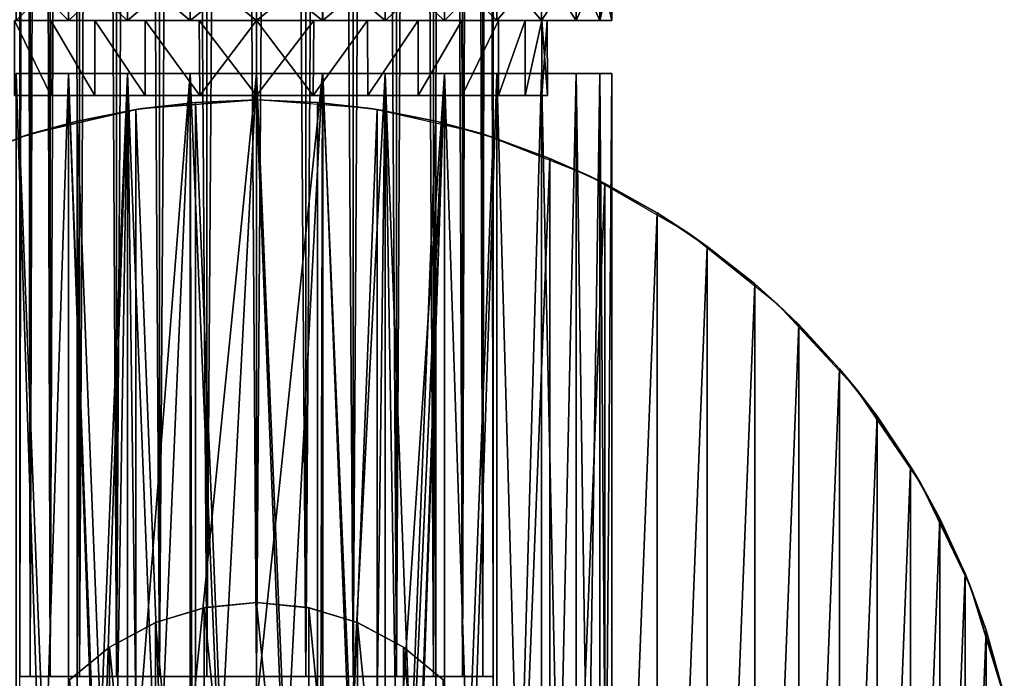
# Model space of a CAD drawing. Header units: millimetres. Extents: x -139 to 139, y -32 to 1264.
# Tile 227 of 256: x -9 to 28, y 955 to 980. Entities that reach past the tile are written whole.
import ezdxf

# ---------------------------------------------------------------- set-up
doc = ezdxf.new("R2010")
doc.units = ezdxf.units.MM
doc.header["$LTSCALE"] = 26.699852
for name, color, linetype in [('245', 7, 'CONTINUOUS'), ('246', 7, 'CONTINUOUS'), ('248', 7, 'CONTINUOUS'), ('249', 7, 'CONTINUOUS'), ('250', 7, 'CONTINUOUS'), ('253', 7, 'CONTINUOUS'), ('254', 7, 'CONTINUOUS'), ('255', 7, 'CONTINUOUS'), ('258', 7, 'CONTINUOUS'), ('259', 7, 'CONTINUOUS'), ('266', 7, 'CONTINUOUS'), ('267', 7, 'CONTINUOUS'), ('268', 7, 'CONTINUOUS'), ('271', 7, 'CONTINUOUS'), ('272', 7, 'CONTINUOUS'), ('273', 7, 'CONTINUOUS')]:
    doc.layers.add(name, color=color, linetype=linetype)

msp = doc.modelspace()

# ---------------------------------------------------------------- linework, layer by layer
at = {"layer": '245', "color": 7, "linetype": 'CONTINUOUS', "true_color": 0xa2afbf}
for points in [[(-8.56, 1220, -1.719), (-8.951, 1220, -3.559), (-8.56, 955, -1.719), (-8.56, 1220, -1.719)], [(-8.951, 1220, -3.559), (-8.951, 1220, -5.441), (-8.951, 955, -3.559), (-8.951, 1220, -3.559)], [(-8.56, 955, -1.719), (-8.951, 1220, -3.559), (-8.951, 955, -3.559), (-8.56, 955, -1.719)], [(-8.951, 1220, -5.441), (-8.56, 1220, -7.281), (-8.951, 955, -5.441), (-8.951, 1220, -5.441)], [(-8.951, 955, -3.559), (-8.951, 1220, -5.441), (-8.951, 955, -5.441), (-8.951, 955, -3.559)], [(-8.951, 955, -5.441), (-8.56, 1220, -7.281), (-8.56, 955, -7.281), (-8.951, 955, -5.441)], [(-7.794, 1220), (-8.56, 1220, -1.719), (-7.794, 955), (-7.794, 1220)], [(-7.794, 955), (-8.56, 1220, -1.719), (-8.56, 955, -1.719), (-7.794, 955)], [(-8.56, 1220, -7.281), (-7.794, 1220, -9), (-8.56, 955, -7.281), (-8.56, 1220, -7.281)], [(-8.56, 955, -7.281), (-7.794, 1220, -9), (-7.794, 955, -9), (-8.56, 955, -7.281)], [(-6.688, 1220, 1.522), (-7.794, 1220), (-6.688, 955, 1.522), (-6.688, 1220, 1.522)], [(-6.688, 955, 1.522), (-7.794, 1220), (-7.794, 955), (-6.688, 955, 1.522)], [(-7.794, 1220, -9), (-6.688, 1220, -10.522), (-7.794, 955, -9), (-7.794, 1220, -9)], [(-7.794, 955, -9), (-6.688, 1220, -10.522), (-6.688, 955, -10.522), (-7.794, 955, -9)], [(-5.29, 1220, 2.781), (-6.688, 1220, 1.522), (-5.29, 955, 2.781), (-5.29, 1220, 2.781)], [(-5.29, 955, 2.781), (-6.688, 1220, 1.522), (-6.688, 955, 1.522), (-5.29, 955, 2.781)], [(-6.688, 1220, -10.522), (-5.29, 1220, -11.781), (-6.688, 955, -10.522), (-6.688, 1220, -10.522)], [(-6.688, 955, -10.522), (-5.29, 1220, -11.781), (-5.29, 955, -11.781), (-6.688, 955, -10.522)], [(-3.661, 1220, 3.722), (-5.29, 1220, 2.781), (-3.661, 955, 3.722), (-3.661, 1220, 3.722)], [(-3.661, 955, 3.722), (-5.29, 1220, 2.781), (-5.29, 955, 2.781), (-3.661, 955, 3.722)], [(-5.29, 1220, -11.781), (-3.661, 1220, -12.722), (-5.29, 955, -11.781), (-5.29, 1220, -11.781)], [(-5.29, 955, -11.781), (-3.661, 1220, -12.722), (-3.661, 955, -12.722), (-5.29, 955, -11.781)], [(-1.871, 1220, 4.303), (-3.661, 1220, 3.722), (-1.871, 955, 4.303), (-1.871, 1220, 4.303)], [(-1.871, 955, 4.303), (-3.661, 1220, 3.722), (-3.661, 955, 3.722), (-1.871, 955, 4.303)], [(-3.661, 1220, -12.722), (-1.871, 1220, -13.303), (-3.661, 955, -12.722), (-3.661, 1220, -12.722)], [(-3.661, 955, -12.722), (-1.871, 1220, -13.303), (-1.871, 955, -13.303), (-3.661, 955, -12.722)], [(0, 1220, 4.5), (-1.871, 1220, 4.303), (0, 955, 4.5), (0, 1220, 4.5)], [(0, 955, 4.5), (-1.871, 1220, 4.303), (-1.871, 955, 4.303), (0, 955, 4.5)], [(-1.871, 1220, -13.303), (0, 1220, -13.5), (-1.871, 955, -13.303), (-1.871, 1220, -13.303)], [(-1.871, 955, -13.303), (0, 1220, -13.5), (0, 955, -13.5), (-1.871, 955, -13.303)]]:
    msp.add_3dface(points, dxfattribs=at)
at = {"layer": '246', "color": 7, "linetype": 'CONTINUOUS', "true_color": 0xa2afbf}
for points in [[(1.871, 1220, 4.303), (0, 1220, 4.5), (1.871, 955, 4.303), (1.871, 1220, 4.303)], [(0, 1220, 4.5), (0, 955, 4.5), (1.871, 955, 4.303), (0, 1220, 4.5)], [(0, 1220, -13.5), (1.871, 1220, -13.303), (0, 955, -13.5), (0, 1220, -13.5)], [(0, 955, -13.5), (1.871, 1220, -13.303), (1.871, 955, -13.303), (0, 955, -13.5)], [(1.871, 1220, -13.303), (3.661, 1220, -12.722), (1.871, 955, -13.303), (1.871, 1220, -13.303)], [(1.871, 955, -13.303), (3.661, 1220, -12.722), (3.661, 955, -12.722), (1.871, 955, -13.303)], [(3.661, 1220, 3.722), (1.871, 1220, 4.303), (3.661, 955, 3.722), (3.661, 1220, 3.722)], [(3.661, 955, 3.722), (1.871, 1220, 4.303), (1.871, 955, 4.303), (3.661, 955, 3.722)], [(3.661, 1220, -12.722), (5.29, 1220, -11.781), (3.661, 955, -12.722), (3.661, 1220, -12.722)], [(3.661, 955, -12.722), (5.29, 1220, -11.781), (5.29, 955, -11.781), (3.661, 955, -12.722)], [(5.29, 1220, 2.781), (3.661, 1220, 3.722), (5.29, 955, 2.781), (5.29, 1220, 2.781)], [(5.29, 955, 2.781), (3.661, 1220, 3.722), (3.661, 955, 3.722), (5.29, 955, 2.781)], [(5.29, 1220, -11.781), (6.688, 1220, -10.522), (5.29, 955, -11.781), (5.29, 1220, -11.781)], [(5.29, 955, -11.781), (6.688, 1220, -10.522), (6.688, 955, -10.522), (5.29, 955, -11.781)], [(6.688, 1220, 1.522), (5.29, 1220, 2.781), (6.688, 955, 1.522), (6.688, 1220, 1.522)], [(6.688, 955, 1.522), (5.29, 1220, 2.781), (5.29, 955, 2.781), (6.688, 955, 1.522)], [(6.688, 1220, -10.522), (7.794, 1220, -9), (6.688, 955, -10.522), (6.688, 1220, -10.522)], [(6.688, 955, -10.522), (7.794, 1220, -9), (7.794, 955, -9), (6.688, 955, -10.522)], [(7.794, 1220), (6.688, 1220, 1.522), (7.794, 955), (7.794, 1220)], [(7.794, 955), (6.688, 1220, 1.522), (6.688, 955, 1.522), (7.794, 955)], [(7.794, 1220, -9), (8.56, 1220, -7.281), (7.794, 955, -9), (7.794, 1220, -9)], [(7.794, 955, -9), (8.56, 1220, -7.281), (8.56, 955, -7.281), (7.794, 955, -9)], [(8.56, 1220, -1.719), (7.794, 1220), (8.56, 955, -1.719), (8.56, 1220, -1.719)], [(8.56, 955, -1.719), (7.794, 1220), (7.794, 955), (8.56, 955, -1.719)], [(8.56, 1220, -7.281), (8.951, 1220, -5.441), (8.56, 955, -7.281), (8.56, 1220, -7.281)], [(8.56, 955, -7.281), (8.951, 1220, -5.441), (8.951, 955, -5.441), (8.56, 955, -7.281)], [(8.951, 1220, -3.559), (8.56, 1220, -1.719), (8.951, 955, -3.559), (8.951, 1220, -3.559)], [(8.951, 955, -3.559), (8.56, 1220, -1.719), (8.56, 955, -1.719), (8.951, 955, -3.559)], [(8.951, 1220, -5.441), (8.951, 1220, -3.559), (8.951, 955, -5.441), (8.951, 1220, -5.441)], [(8.951, 955, -5.441), (8.951, 1220, -3.559), (8.951, 955, -3.559), (8.951, 955, -5.441)]]:
    msp.add_3dface(points, dxfattribs=at)
at = {"layer": '248', "color": 7, "linetype": 'CONTINUOUS', "true_color": 0xa2afbf}
for points in [[(-7.112, 917.8, -15.973), (-9.09, 917.8, -14.478), (-7.112, 977.8, -15.973), (-7.112, 917.8, -15.973)], [(-7.112, 977.8, -15.973), (-9.09, 917.8, -14.478), (-9.09, 977.8, -14.478), (-7.112, 977.8, -15.973)], [(-9.09, 917.8, 5.478), (-7.112, 917.8, 6.973), (-9.09, 977.8, 5.478), (-9.09, 917.8, 5.478)], [(-9.09, 977.8, 5.478), (-7.112, 917.8, 6.973), (-7.112, 977.8, 6.973), (-9.09, 977.8, 5.478)], [(-7.112, 917.8, -15.973), (-7.112, 977.8, -15.973), (-6.068, 948.415, -16.559), (-7.112, 917.8, -15.973)], [(-7.112, 917.8, 6.973), (-4.87, 917.8, 8.09), (-7.112, 977.8, 6.973), (-7.112, 917.8, 6.973)], [(-7.112, 977.8, 6.973), (-4.87, 917.8, 8.09), (-4.87, 977.8, 8.09), (-7.112, 977.8, 6.973)], [(-7.112, 977.8, -15.973), (-4.87, 977.8, -17.09), (-6.068, 948.415, -16.559), (-7.112, 977.8, -15.973)], [(-6.068, 948.415, -16.559), (-4.87, 977.8, -17.09), (-5.816, 949.641, -16.683), (-6.068, 948.415, -16.559)], [(-5.816, 949.641, -16.683), (-4.87, 977.8, -17.09), (-5.305, 950.8, -16.914), (-5.816, 949.641, -16.683)], [(-5.305, 950.8, -16.914), (-4.87, 977.8, -17.09), (-4.539, 951.872, -17.214), (-5.305, 950.8, -16.914)], [(-4.87, 917.8, 8.09), (-2.503, 917.8, 8.764), (-4.87, 977.8, 8.09), (-4.87, 917.8, 8.09)], [(-4.87, 977.8, 8.09), (-2.503, 917.8, 8.764), (-2.503, 977.8, 8.764), (-4.87, 977.8, 8.09)], [(-4.87, 977.8, -17.09), (-2.503, 977.8, -17.764), (-4.539, 951.872, -17.214), (-4.87, 977.8, -17.09)], [(-4.539, 951.872, -17.214), (-2.503, 977.8, -17.764), (-3.576, 952.736, -17.518), (-4.539, 951.872, -17.214)], [(-3.576, 952.736, -17.518), (-2.503, 977.8, -17.764), (-2.442, 953.389, -17.777), (-3.576, 952.736, -17.518)], [(-2.503, 917.8, 8.764), (0, 917.8, 9), (-2.503, 977.8, 8.764), (-2.503, 917.8, 8.764)], [(-2.503, 977.8, 8.764), (0, 917.8, 9), (0, 977.8, 9), (-2.503, 977.8, 8.764)], [(-2.503, 977.8, -17.764), (0, 977.8, -18), (-2.442, 953.389, -17.777), (-2.503, 977.8, -17.764)], [(-2.442, 953.389, -17.777), (0, 977.8, -18), (-1.257, 953.772, -17.941), (-2.442, 953.389, -17.777)], [(0, 977.8, -18), (0, 953.9, -18), (-1.257, 953.772, -17.941), (0, 977.8, -18)]]:
    msp.add_3dface(points, dxfattribs=at)
at = {"layer": '249', "color": 7, "linetype": 'CONTINUOUS', "true_color": 0xa2afbf}
for points in [[(-7.112, 977.8, -15.973), (-9.09, 977.8, -14.478), (-7.112, 977.8, 6.973), (-7.112, 977.8, -15.973)], [(-9.09, 977.8, -14.478), (-9.09, 977.8, 5.478), (-7.112, 977.8, 6.973), (-9.09, 977.8, -14.478)], [(-4.87, 977.8, -17.09), (-7.112, 977.8, -15.973), (-4.87, 977.8, 8.09), (-4.87, 977.8, -17.09)], [(-7.112, 977.8, -15.973), (-7.112, 977.8, 6.973), (-4.87, 977.8, 8.09), (-7.112, 977.8, -15.973)], [(-2.503, 977.8, -17.764), (-4.87, 977.8, -17.09), (-2.503, 977.8, 8.764), (-2.503, 977.8, -17.764)], [(-4.87, 977.8, -17.09), (-4.87, 977.8, 8.09), (-2.503, 977.8, 8.764), (-4.87, 977.8, -17.09)], [(0, 977.8, -18), (-2.503, 977.8, -17.764), (0, 977.8, 9), (0, 977.8, -18)], [(-2.503, 977.8, -17.764), (-2.503, 977.8, 8.764), (0, 977.8, 9), (-2.503, 977.8, -17.764)], [(0, 977.8, -18), (0, 977.8, 9), (2.503, 977.8, 8.764), (0, 977.8, -18)], [(2.502, 977.8, -17.764), (0, 977.8, -18), (2.503, 977.8, 8.764), (2.502, 977.8, -17.764)], [(4.869, 977.8, -17.09), (2.502, 977.8, -17.764), (2.503, 977.8, 8.764), (4.869, 977.8, -17.09)], [(4.87, 977.8, 8.09), (4.869, 977.8, -17.09), (2.503, 977.8, 8.764), (4.87, 977.8, 8.09)], [(7.11, 977.8, -15.974), (4.869, 977.8, -17.09), (4.87, 977.8, 8.09), (7.11, 977.8, -15.974)], [(7.111, 977.8, 6.973), (7.11, 977.8, -15.974), (4.87, 977.8, 8.09), (7.111, 977.8, 6.973)], [(9.088, 977.8, -14.479), (7.11, 977.8, -15.974), (7.111, 977.8, 6.973), (9.088, 977.8, -14.479)], [(9.089, 977.8, 5.478), (9.088, 977.8, -14.479), (7.111, 977.8, 6.973), (9.089, 977.8, 5.478)], [(10.774, 977.8, -12.635), (9.088, 977.8, -14.479), (9.089, 977.8, 5.478), (10.774, 977.8, -12.635)], [(10.775, 977.8, 3.633), (10.774, 977.8, -12.635), (9.089, 977.8, 5.478), (10.775, 977.8, 3.633)], [(12.081, 977.8, -10.517), (10.774, 977.8, -12.635), (10.775, 977.8, 3.633), (12.081, 977.8, -10.517)], [(12.082, 977.8, 1.515), (12.081, 977.8, -10.517), (10.775, 977.8, 3.633), (12.082, 977.8, 1.515)], [(12.982, 977.8, -8.202), (12.081, 977.8, -10.517), (12.082, 977.8, 1.515), (12.982, 977.8, -8.202)], [(12.983, 977.8, -0.801), (12.982, 977.8, -8.202), (12.082, 977.8, 1.515), (12.983, 977.8, -0.801)], [(13.441, 977.8, -5.741), (12.982, 977.8, -8.202), (12.983, 977.8, -0.801), (13.441, 977.8, -5.741)], [(13.441, 977.8, -3.262), (13.441, 977.8, -5.741), (12.983, 977.8, -0.801), (13.441, 977.8, -3.262)]]:
    msp.add_3dface(points, dxfattribs=at)
at = {"layer": '250', "color": 7, "linetype": 'CONTINUOUS', "true_color": 0xa2afbf}
for points in [[(0, 917.8, 9), (2.503, 917.8, 8.764), (0, 977.8, 9), (0, 917.8, 9)], [(0, 977.8, 9), (2.503, 917.8, 8.764), (2.503, 977.8, 8.764), (0, 977.8, 9)], [(0, 953.9, -18), (0, 977.8, -18), (2.502, 977.8, -17.764), (0, 953.9, -18)], [(0, 953.9, -18), (2.502, 977.8, -17.764), (1.252, 953.774, -17.942), (0, 953.9, -18)], [(1.252, 953.774, -17.942), (2.502, 977.8, -17.764), (2.436, 953.391, -17.778), (1.252, 953.774, -17.942)], [(2.436, 953.391, -17.778), (2.502, 977.8, -17.764), (3.573, 952.739, -17.519), (2.436, 953.391, -17.778)], [(2.502, 977.8, -17.764), (4.869, 977.8, -17.09), (3.573, 952.739, -17.519), (2.502, 977.8, -17.764)], [(2.503, 917.8, 8.764), (4.87, 917.8, 8.09), (2.503, 977.8, 8.764), (2.503, 917.8, 8.764)], [(4.87, 917.8, 8.09), (4.87, 977.8, 8.09), (2.503, 977.8, 8.764), (4.87, 917.8, 8.09)], [(3.573, 952.739, -17.519), (4.869, 977.8, -17.09), (4.539, 951.873, -17.214), (3.573, 952.739, -17.519)], [(4.539, 951.873, -17.214), (4.869, 977.8, -17.09), (5.307, 950.794, -16.913), (4.539, 951.873, -17.214)], [(4.869, 977.8, -17.09), (7.11, 977.8, -15.974), (5.307, 950.794, -16.913), (4.869, 977.8, -17.09)], [(4.87, 917.8, 8.09), (7.111, 917.8, 6.973), (4.87, 977.8, 8.09), (4.87, 917.8, 8.09)], [(7.111, 917.8, 6.973), (7.111, 977.8, 6.973), (4.87, 977.8, 8.09), (7.111, 917.8, 6.973)], [(5.307, 950.794, -16.913), (7.11, 977.8, -15.974), (5.819, 949.634, -16.682), (5.307, 950.794, -16.913)], [(5.819, 949.634, -16.682), (7.11, 977.8, -15.974), (6.069, 948.412, -16.559), (5.819, 949.634, -16.682)], [(7.11, 977.8, -15.974), (7.11, 917.8, -15.974), (6.069, 947.188, -16.559), (7.11, 977.8, -15.974)], [(6.069, 948.412, -16.559), (7.11, 977.8, -15.974), (6.069, 947.188, -16.559), (6.069, 948.412, -16.559)], [(9.088, 917.8, -14.479), (7.11, 917.8, -15.974), (9.088, 977.8, -14.479), (9.088, 917.8, -14.479)], [(7.11, 917.8, -15.974), (7.11, 977.8, -15.974), (9.088, 977.8, -14.479), (7.11, 917.8, -15.974)], [(7.111, 917.8, 6.973), (9.089, 917.8, 5.478), (7.111, 977.8, 6.973), (7.111, 917.8, 6.973)], [(9.089, 917.8, 5.478), (9.089, 977.8, 5.478), (7.111, 977.8, 6.973), (9.089, 917.8, 5.478)], [(10.774, 917.8, -12.635), (9.088, 917.8, -14.479), (10.774, 977.8, -12.635), (10.774, 917.8, -12.635)], [(9.088, 917.8, -14.479), (9.088, 977.8, -14.479), (10.774, 977.8, -12.635), (9.088, 917.8, -14.479)], [(9.089, 917.8, 5.478), (10.775, 917.8, 3.633), (9.089, 977.8, 5.478), (9.089, 917.8, 5.478)], [(10.775, 917.8, 3.633), (10.775, 977.8, 3.633), (9.089, 977.8, 5.478), (10.775, 917.8, 3.633)], [(12.081, 917.8, -10.517), (10.774, 917.8, -12.635), (12.081, 977.8, -10.517), (12.081, 917.8, -10.517)], [(10.774, 917.8, -12.635), (10.774, 977.8, -12.635), (12.081, 977.8, -10.517), (10.774, 917.8, -12.635)], [(10.775, 917.8, 3.633), (12.082, 917.8, 1.515), (10.775, 977.8, 3.633), (10.775, 917.8, 3.633)], [(12.082, 917.8, 1.515), (12.082, 977.8, 1.515), (10.775, 977.8, 3.633), (12.082, 917.8, 1.515)], [(12.982, 917.8, -8.202), (12.081, 917.8, -10.517), (12.982, 977.8, -8.202), (12.982, 917.8, -8.202)], [(12.081, 917.8, -10.517), (12.081, 977.8, -10.517), (12.982, 977.8, -8.202), (12.081, 917.8, -10.517)], [(12.082, 917.8, 1.515), (12.983, 917.8, -0.801), (12.082, 977.8, 1.515), (12.082, 917.8, 1.515)], [(12.983, 917.8, -0.801), (12.983, 977.8, -0.801), (12.082, 977.8, 1.515), (12.983, 917.8, -0.801)], [(13.441, 917.8, -5.741), (12.982, 917.8, -8.202), (13.441, 977.8, -5.741), (13.441, 917.8, -5.741)], [(12.982, 917.8, -8.202), (12.982, 977.8, -8.202), (13.441, 977.8, -5.741), (12.982, 917.8, -8.202)], [(12.983, 917.8, -0.801), (13.441, 917.8, -3.262), (12.983, 977.8, -0.801), (12.983, 917.8, -0.801)], [(13.441, 917.8, -3.262), (13.441, 977.8, -3.262), (12.983, 977.8, -0.801), (13.441, 917.8, -3.262)], [(13.441, 917.8, -3.262), (13.441, 917.8, -5.741), (13.441, 977.8, -3.262), (13.441, 917.8, -3.262)], [(13.441, 917.8, -5.741), (13.441, 977.8, -5.741), (13.441, 977.8, -3.262), (13.441, 917.8, -5.741)]]:
    msp.add_3dface(points, dxfattribs=at)
at = {"layer": '253', "color": 7, "linetype": 'CONTINUOUS', "true_color": 0xa2afbf}
for points in [[(-9.148, 979.8, -10.605), (-7.77, 979.8, -12.283), (-7.778, 976.966, -12.278), (-9.148, 979.8, -10.605)], [(-9.146, 976.966, -10.611), (-9.148, 979.8, -10.605), (-7.778, 976.966, -12.278), (-9.146, 976.966, -10.611)], [(-7.77, 979.8, 3.283), (-9.148, 979.8, 1.605), (-7.778, 976.966, 3.278), (-7.77, 979.8, 3.283)], [(-7.778, 976.966, 3.278), (-9.148, 979.8, 1.605), (-9.146, 976.966, 1.611), (-7.778, 976.966, 3.278)], [(-7.778, 976.966, -12.278), (-7.77, 979.8, -12.283), (-6.111, 976.966, -13.646), (-7.778, 976.966, -12.278)], [(-6.111, 976.966, 4.646), (-7.77, 979.8, 3.283), (-7.778, 976.966, 3.278), (-6.111, 976.966, 4.646)], [(-7.77, 979.8, -12.283), (-6.114, 979.8, -13.641), (-6.111, 976.966, -13.646), (-7.77, 979.8, -12.283)], [(-6.114, 979.8, 4.641), (-7.77, 979.8, 3.283), (-6.111, 976.966, 4.646), (-6.114, 979.8, 4.641)], [(-6.114, 979.8, -13.641), (-4.202, 979.8, -14.665), (-4.21, 976.966, -14.663), (-6.114, 979.8, -13.641)], [(-6.111, 976.966, -13.646), (-6.114, 979.8, -13.641), (-4.21, 976.966, -14.663), (-6.111, 976.966, -13.646)], [(-4.202, 979.8, 5.665), (-6.114, 979.8, 4.641), (-4.21, 976.966, 5.663), (-4.202, 979.8, 5.665)], [(-4.21, 976.966, 5.663), (-6.114, 979.8, 4.641), (-6.111, 976.966, 4.646), (-4.21, 976.966, 5.663)], [(-4.21, 976.966, -14.663), (-4.202, 979.8, -14.665), (-2.146, 976.966, -15.289), (-4.21, 976.966, -14.663)], [(-2.146, 976.966, 6.289), (-4.202, 979.8, 5.665), (-4.21, 976.966, 5.663), (-2.146, 976.966, 6.289)], [(-4.202, 979.8, -14.665), (-2.171, 979.8, -15.28), (-2.146, 976.966, -15.289), (-4.202, 979.8, -14.665)], [(-2.171, 979.8, 6.28), (-4.202, 979.8, 5.665), (-2.146, 976.966, 6.289), (-2.171, 979.8, 6.28)], [(-2.171, 979.8, -15.28), (0, 979.8, -15.5), (-2.146, 976.966, -15.289), (-2.171, 979.8, -15.28)], [(0, 979.8, 6.5), (-2.171, 979.8, 6.28), (0, 976.966, 6.5), (0, 979.8, 6.5)], [(0, 976.966, 6.5), (-2.171, 979.8, 6.28), (-2.146, 976.966, 6.289), (0, 976.966, 6.5)], [(0, 979.8, -15.5), (0, 976.966, -15.5), (-2.146, 976.966, -15.289), (0, 979.8, -15.5)]]:
    msp.add_3dface(points, dxfattribs=at)
at = {"layer": '254', "color": 7, "linetype": 'CONTINUOUS', "true_color": 0xa2afbf}
for points in [[(-7.77, 979.8, -12.283), (-9.148, 979.8, -10.605), (-9.09, 979.8, -14.478), (-7.77, 979.8, -12.283)], [(-9.148, 979.8, 1.605), (-7.77, 979.8, 3.283), (-9.09, 979.8, 5.478), (-9.148, 979.8, 1.605)], [(-7.112, 979.8, -15.973), (-7.77, 979.8, -12.283), (-9.09, 979.8, -14.478), (-7.112, 979.8, -15.973)], [(-9.09, 979.8, 5.478), (-7.77, 979.8, 3.283), (-7.112, 979.8, 6.973), (-9.09, 979.8, 5.478)], [(-6.114, 979.8, -13.641), (-7.77, 979.8, -12.283), (-7.112, 979.8, -15.973), (-6.114, 979.8, -13.641)], [(-7.77, 979.8, 3.283), (-6.114, 979.8, 4.641), (-7.112, 979.8, 6.973), (-7.77, 979.8, 3.283)], [(-4.87, 979.8, -17.09), (-6.114, 979.8, -13.641), (-7.112, 979.8, -15.973), (-4.87, 979.8, -17.09)], [(-7.112, 979.8, 6.973), (-6.114, 979.8, 4.641), (-4.87, 979.8, 8.09), (-7.112, 979.8, 6.973)], [(-4.202, 979.8, -14.665), (-6.114, 979.8, -13.641), (-4.87, 979.8, -17.09), (-4.202, 979.8, -14.665)], [(-6.114, 979.8, 4.641), (-4.202, 979.8, 5.665), (-4.87, 979.8, 8.09), (-6.114, 979.8, 4.641)], [(-2.503, 979.8, -17.764), (-4.202, 979.8, -14.665), (-4.87, 979.8, -17.09), (-2.503, 979.8, -17.764)], [(-4.87, 979.8, 8.09), (-4.202, 979.8, 5.665), (-2.503, 979.8, 8.764), (-4.87, 979.8, 8.09)], [(-2.171, 979.8, -15.28), (-4.202, 979.8, -14.665), (-2.503, 979.8, -17.764), (-2.171, 979.8, -15.28)], [(-4.202, 979.8, 5.665), (-2.171, 979.8, 6.28), (-2.503, 979.8, 8.764), (-4.202, 979.8, 5.665)], [(0, 979.8, -18), (-2.171, 979.8, -15.28), (-2.503, 979.8, -17.764), (0, 979.8, -18)], [(-2.171, 979.8, 6.28), (0, 979.8, 6.5), (-2.503, 979.8, 8.764), (-2.171, 979.8, 6.28)], [(0, 979.8, 6.5), (0, 979.8, 9), (-2.503, 979.8, 8.764), (0, 979.8, 6.5)], [(0, 979.8, -15.5), (-2.171, 979.8, -15.28), (0, 979.8, -18), (0, 979.8, -15.5)], [(2.503, 979.8, -17.764), (0, 979.8, -15.5), (0, 979.8, -18), (2.503, 979.8, -17.764)], [(0, 979.8, -15.5), (2.503, 979.8, -17.764), (2.171, 979.8, -15.28), (0, 979.8, -15.5)], [(0, 979.8, 9), (0, 979.8, 6.5), (2.171, 979.8, 6.28), (0, 979.8, 9)], [(2.502, 979.8, 8.764), (0, 979.8, 9), (2.171, 979.8, 6.28), (2.502, 979.8, 8.764)], [(4.202, 979.8, 5.665), (2.502, 979.8, 8.764), (2.171, 979.8, 6.28), (4.202, 979.8, 5.665)], [(2.171, 979.8, -15.28), (2.503, 979.8, -17.764), (4.202, 979.8, -14.665), (2.171, 979.8, -15.28)], [(4.869, 979.8, 8.09), (2.502, 979.8, 8.764), (4.202, 979.8, 5.665), (4.869, 979.8, 8.09)], [(2.503, 979.8, -17.764), (4.87, 979.8, -17.09), (4.202, 979.8, -14.665), (2.503, 979.8, -17.764)], [(6.114, 979.8, 4.641), (4.869, 979.8, 8.09), (4.202, 979.8, 5.665), (6.114, 979.8, 4.641)], [(4.202, 979.8, -14.665), (4.87, 979.8, -17.09), (6.114, 979.8, -13.641), (4.202, 979.8, -14.665)], [(7.11, 979.8, 6.974), (4.869, 979.8, 8.09), (6.114, 979.8, 4.641), (7.11, 979.8, 6.974)], [(4.87, 979.8, -17.09), (7.111, 979.8, -15.973), (6.114, 979.8, -13.641), (4.87, 979.8, -17.09)], [(7.77, 979.8, 3.283), (7.11, 979.8, 6.974), (6.114, 979.8, 4.641), (7.77, 979.8, 3.283)], [(6.114, 979.8, -13.641), (7.111, 979.8, -15.973), (7.77, 979.8, -12.283), (6.114, 979.8, -13.641)], [(9.088, 979.8, 5.479), (7.11, 979.8, 6.974), (7.77, 979.8, 3.283), (9.088, 979.8, 5.479)], [(7.111, 979.8, -15.973), (9.089, 979.8, -14.478), (7.77, 979.8, -12.283), (7.111, 979.8, -15.973)], [(9.148, 979.8, 1.605), (9.088, 979.8, 5.479), (7.77, 979.8, 3.283), (9.148, 979.8, 1.605)], [(7.77, 979.8, -12.283), (9.089, 979.8, -14.478), (9.148, 979.8, -10.605), (7.77, 979.8, -12.283)], [(10.774, 979.8, 3.635), (9.088, 979.8, 5.479), (10.157, 979.8, -0.287), (10.774, 979.8, 3.635)], [(10.157, 979.8, -0.287), (9.088, 979.8, 5.479), (9.148, 979.8, 1.605), (10.157, 979.8, -0.287)], [(9.089, 979.8, -14.478), (10.775, 979.8, -12.633), (9.148, 979.8, -10.605), (9.089, 979.8, -14.478)], [(9.148, 979.8, -10.605), (10.775, 979.8, -12.633), (10.157, 979.8, -8.713), (9.148, 979.8, -10.605)], [(10.789, 979.8, -2.358), (10.774, 979.8, 3.635), (10.157, 979.8, -0.287), (10.789, 979.8, -2.358)], [(10.157, 979.8, -8.713), (10.775, 979.8, -12.633), (10.789, 979.8, -6.642), (10.157, 979.8, -8.713)], [(12.081, 979.8, 1.517), (10.774, 979.8, 3.635), (10.996, 979.8, -4.5), (12.081, 979.8, 1.517)], [(10.996, 979.8, -4.5), (10.774, 979.8, 3.635), (10.789, 979.8, -2.358), (10.996, 979.8, -4.5)], [(10.775, 979.8, -12.633), (12.082, 979.8, -10.515), (10.789, 979.8, -6.642), (10.775, 979.8, -12.633)], [(10.789, 979.8, -6.642), (12.082, 979.8, -10.515), (10.996, 979.8, -4.5), (10.789, 979.8, -6.642)], [(12.082, 979.8, -10.515), (12.081, 979.8, 1.517), (10.996, 979.8, -4.5), (12.082, 979.8, -10.515)], [(12.982, 979.8, -0.798), (12.081, 979.8, 1.517), (12.082, 979.8, -10.515), (12.982, 979.8, -0.798)], [(12.983, 979.8, -8.199), (12.982, 979.8, -0.798), (12.082, 979.8, -10.515), (12.983, 979.8, -8.199)], [(13.441, 979.8, -3.259), (12.982, 979.8, -0.798), (12.983, 979.8, -8.199), (13.441, 979.8, -3.259)], [(13.441, 979.8, -5.738), (13.441, 979.8, -3.259), (12.983, 979.8, -8.199), (13.441, 979.8, -5.738)]]:
    msp.add_3dface(points, dxfattribs=at)
at = {"layer": '255', "color": 7, "linetype": 'CONTINUOUS', "true_color": 0xa2afbf}
for points in [[(-7.112, 979.8, -15.973), (-9.09, 979.8, -14.478), (-7.112, 981.8, -15.973), (-7.112, 979.8, -15.973)], [(-7.112, 981.8, -15.973), (-9.09, 979.8, -14.478), (-9.09, 981.8, -14.478), (-7.112, 981.8, -15.973)], [(-9.09, 979.8, 5.478), (-7.112, 979.8, 6.973), (-9.09, 981.8, 5.478), (-9.09, 979.8, 5.478)], [(-9.09, 981.8, 5.478), (-7.112, 979.8, 6.973), (-7.112, 981.8, 6.973), (-9.09, 981.8, 5.478)], [(-4.87, 979.8, -17.09), (-7.112, 979.8, -15.973), (-4.87, 981.8, -17.09), (-4.87, 979.8, -17.09)], [(-4.87, 981.8, -17.09), (-7.112, 979.8, -15.973), (-7.112, 981.8, -15.973), (-4.87, 981.8, -17.09)], [(-7.112, 979.8, 6.973), (-4.87, 979.8, 8.09), (-7.112, 981.8, 6.973), (-7.112, 979.8, 6.973)], [(-7.112, 981.8, 6.973), (-4.87, 979.8, 8.09), (-4.87, 981.8, 8.09), (-7.112, 981.8, 6.973)], [(-2.503, 979.8, -17.764), (-4.87, 979.8, -17.09), (-2.503, 981.8, -17.764), (-2.503, 979.8, -17.764)], [(-2.503, 981.8, -17.764), (-4.87, 979.8, -17.09), (-4.87, 981.8, -17.09), (-2.503, 981.8, -17.764)], [(-4.87, 979.8, 8.09), (-2.503, 979.8, 8.764), (-4.87, 981.8, 8.09), (-4.87, 979.8, 8.09)], [(-4.87, 981.8, 8.09), (-2.503, 979.8, 8.764), (-2.503, 981.8, 8.764), (-4.87, 981.8, 8.09)], [(-2.503, 979.8, 8.764), (0, 979.8, 9), (-2.503, 981.8, 8.764), (-2.503, 979.8, 8.764)], [(-2.503, 981.8, 8.764), (0, 979.8, 9), (0, 981.8, 9), (-2.503, 981.8, 8.764)], [(0, 979.8, -18), (-2.503, 979.8, -17.764), (0, 981.8, -18), (0, 979.8, -18)], [(0, 981.8, -18), (-2.503, 979.8, -17.764), (-2.503, 981.8, -17.764), (0, 981.8, -18)]]:
    msp.add_3dface(points, dxfattribs=at)
at = {"layer": '258', "color": 7, "linetype": 'CONTINUOUS', "true_color": 0xa2afbf}
for points in [[(0, 976.966, -15.5), (0, 979.8, -15.5), (2.171, 979.8, -15.28), (0, 976.966, -15.5)], [(0, 976.966, -15.5), (2.171, 979.8, -15.28), (2.146, 976.966, -15.289), (0, 976.966, -15.5)], [(0, 979.8, 6.5), (0, 976.966, 6.5), (2.146, 976.966, 6.289), (0, 979.8, 6.5)], [(2.171, 979.8, 6.28), (0, 979.8, 6.5), (2.146, 976.966, 6.289), (2.171, 979.8, 6.28)], [(2.171, 979.8, -15.28), (4.202, 979.8, -14.665), (2.146, 976.966, -15.289), (2.171, 979.8, -15.28)], [(2.146, 976.966, -15.289), (4.202, 979.8, -14.665), (4.21, 976.966, -14.663), (2.146, 976.966, -15.289)], [(4.202, 979.8, 5.665), (2.171, 979.8, 6.28), (2.146, 976.966, 6.289), (4.202, 979.8, 5.665)], [(4.21, 976.966, 5.663), (4.202, 979.8, 5.665), (2.146, 976.966, 6.289), (4.21, 976.966, 5.663)], [(4.202, 979.8, -14.665), (6.114, 979.8, -13.641), (4.21, 976.966, -14.663), (4.202, 979.8, -14.665)], [(6.114, 979.8, 4.641), (4.202, 979.8, 5.665), (4.21, 976.966, 5.663), (6.114, 979.8, 4.641)], [(4.21, 976.966, -14.663), (6.114, 979.8, -13.641), (6.111, 976.966, -13.646), (4.21, 976.966, -14.663)], [(6.111, 976.966, 4.646), (6.114, 979.8, 4.641), (4.21, 976.966, 5.663), (6.111, 976.966, 4.646)], [(6.114, 979.8, -13.641), (7.77, 979.8, -12.283), (6.111, 976.966, -13.646), (6.114, 979.8, -13.641)], [(6.111, 976.966, -13.646), (7.77, 979.8, -12.283), (7.778, 976.966, -12.278), (6.111, 976.966, -13.646)], [(7.77, 979.8, 3.283), (6.114, 979.8, 4.641), (6.111, 976.966, 4.646), (7.77, 979.8, 3.283)], [(7.778, 976.966, 3.278), (7.77, 979.8, 3.283), (6.111, 976.966, 4.646), (7.778, 976.966, 3.278)], [(7.77, 979.8, -12.283), (9.148, 979.8, -10.605), (7.778, 976.966, -12.278), (7.77, 979.8, -12.283)], [(9.148, 979.8, 1.605), (7.77, 979.8, 3.283), (7.778, 976.966, 3.278), (9.148, 979.8, 1.605)], [(7.778, 976.966, -12.278), (9.148, 979.8, -10.605), (9.146, 976.966, -10.611), (7.778, 976.966, -12.278)], [(9.146, 976.966, 1.611), (9.148, 979.8, 1.605), (7.778, 976.966, 3.278), (9.146, 976.966, 1.611)], [(9.148, 979.8, -10.605), (10.157, 979.8, -8.713), (9.146, 976.966, -10.611), (9.148, 979.8, -10.605)], [(9.146, 976.966, -10.611), (10.157, 979.8, -8.713), (10.163, 976.966, -8.71), (9.146, 976.966, -10.611)], [(10.157, 979.8, -0.287), (9.148, 979.8, 1.605), (9.146, 976.966, 1.611), (10.157, 979.8, -0.287)], [(10.163, 976.966, -0.29), (10.157, 979.8, -0.287), (9.146, 976.966, 1.611), (10.163, 976.966, -0.29)], [(10.157, 979.8, -8.713), (10.789, 979.8, -6.642), (10.163, 976.966, -8.71), (10.157, 979.8, -8.713)], [(10.789, 979.8, -2.358), (10.157, 979.8, -0.287), (10.163, 976.966, -0.29), (10.789, 979.8, -2.358)], [(10.163, 976.966, -8.71), (10.789, 979.8, -6.642), (10.789, 976.966, -6.646), (10.163, 976.966, -8.71)], [(10.789, 976.966, -2.354), (10.789, 979.8, -2.358), (10.163, 976.966, -0.29), (10.789, 976.966, -2.354)], [(10.789, 979.8, -6.642), (10.996, 979.8, -4.5), (10.789, 976.966, -6.646), (10.789, 979.8, -6.642)], [(10.996, 979.8, -4.5), (10.789, 979.8, -2.358), (11, 976.966, -4.5), (10.996, 979.8, -4.5)], [(10.789, 976.966, -6.646), (10.996, 979.8, -4.5), (11, 976.966, -4.5), (10.789, 976.966, -6.646)], [(11, 976.966, -4.5), (10.789, 979.8, -2.358), (10.789, 976.966, -2.354), (11, 976.966, -4.5)]]:
    msp.add_3dface(points, dxfattribs=at)
at = {"layer": '259', "color": 7, "linetype": 'CONTINUOUS', "true_color": 0xa2afbf}
for points in [[(0, 979.8, 9), (2.502, 979.8, 8.764), (0, 981.8, 9), (0, 979.8, 9)], [(0, 981.8, 9), (2.502, 979.8, 8.764), (2.502, 981.8, 8.764), (0, 981.8, 9)], [(2.503, 979.8, -17.764), (0, 979.8, -18), (2.503, 981.8, -17.764), (2.503, 979.8, -17.764)], [(0, 979.8, -18), (0, 981.8, -18), (2.503, 981.8, -17.764), (0, 979.8, -18)], [(2.502, 979.8, 8.764), (4.869, 979.8, 8.09), (2.502, 981.8, 8.764), (2.502, 979.8, 8.764)], [(4.869, 979.8, 8.09), (4.869, 981.8, 8.09), (2.502, 981.8, 8.764), (4.869, 979.8, 8.09)], [(4.87, 979.8, -17.09), (2.503, 979.8, -17.764), (4.87, 981.8, -17.09), (4.87, 979.8, -17.09)], [(2.503, 979.8, -17.764), (2.503, 981.8, -17.764), (4.87, 981.8, -17.09), (2.503, 979.8, -17.764)], [(4.869, 979.8, 8.09), (7.11, 979.8, 6.974), (4.869, 981.8, 8.09), (4.869, 979.8, 8.09)], [(7.11, 979.8, 6.974), (7.11, 981.8, 6.974), (4.869, 981.8, 8.09), (7.11, 979.8, 6.974)], [(7.111, 979.8, -15.973), (4.87, 979.8, -17.09), (7.111, 981.8, -15.973), (7.111, 979.8, -15.973)], [(4.87, 979.8, -17.09), (4.87, 981.8, -17.09), (7.111, 981.8, -15.973), (4.87, 979.8, -17.09)], [(7.11, 979.8, 6.974), (9.088, 979.8, 5.479), (7.11, 981.8, 6.974), (7.11, 979.8, 6.974)], [(9.088, 979.8, 5.479), (9.088, 981.8, 5.479), (7.11, 981.8, 6.974), (9.088, 979.8, 5.479)], [(9.089, 979.8, -14.478), (7.111, 979.8, -15.973), (9.089, 981.8, -14.478), (9.089, 979.8, -14.478)], [(7.111, 979.8, -15.973), (7.111, 981.8, -15.973), (9.089, 981.8, -14.478), (7.111, 979.8, -15.973)], [(9.088, 979.8, 5.479), (10.774, 979.8, 3.635), (9.088, 981.8, 5.479), (9.088, 979.8, 5.479)], [(10.774, 979.8, 3.635), (10.774, 981.8, 3.635), (9.088, 981.8, 5.479), (10.774, 979.8, 3.635)], [(10.775, 979.8, -12.633), (9.089, 979.8, -14.478), (10.775, 981.8, -12.633), (10.775, 979.8, -12.633)], [(9.089, 979.8, -14.478), (9.089, 981.8, -14.478), (10.775, 981.8, -12.633), (9.089, 979.8, -14.478)], [(10.774, 979.8, 3.635), (12.081, 979.8, 1.517), (10.774, 981.8, 3.635), (10.774, 979.8, 3.635)], [(12.081, 979.8, 1.517), (12.081, 981.8, 1.517), (10.774, 981.8, 3.635), (12.081, 979.8, 1.517)], [(12.082, 979.8, -10.515), (10.775, 979.8, -12.633), (12.082, 981.8, -10.515), (12.082, 979.8, -10.515)], [(10.775, 979.8, -12.633), (10.775, 981.8, -12.633), (12.082, 981.8, -10.515), (10.775, 979.8, -12.633)], [(12.081, 979.8, 1.517), (12.982, 979.8, -0.798), (12.081, 981.8, 1.517), (12.081, 979.8, 1.517)], [(12.982, 979.8, -0.798), (12.982, 981.8, -0.798), (12.081, 981.8, 1.517), (12.982, 979.8, -0.798)], [(12.983, 979.8, -8.199), (12.082, 979.8, -10.515), (12.983, 981.8, -8.199), (12.983, 979.8, -8.199)], [(12.082, 979.8, -10.515), (12.082, 981.8, -10.515), (12.983, 981.8, -8.199), (12.082, 979.8, -10.515)], [(12.982, 979.8, -0.798), (13.441, 979.8, -3.259), (12.982, 981.8, -0.798), (12.982, 979.8, -0.798)], [(13.441, 979.8, -3.259), (13.441, 981.8, -3.259), (12.982, 981.8, -0.798), (13.441, 979.8, -3.259)], [(13.441, 979.8, -5.738), (12.983, 979.8, -8.199), (13.441, 981.8, -5.738), (13.441, 979.8, -5.738)], [(12.983, 979.8, -8.199), (12.983, 981.8, -8.199), (13.441, 981.8, -5.738), (12.983, 979.8, -8.199)], [(13.441, 979.8, -3.259), (13.441, 979.8, -5.738), (13.441, 981.8, -3.259), (13.441, 979.8, -3.259)], [(13.441, 979.8, -5.738), (13.441, 981.8, -5.738), (13.441, 981.8, -3.259), (13.441, 979.8, -5.738)]]:
    msp.add_3dface(points, dxfattribs=at)
at = {"layer": '266', "color": 7, "linetype": 'CONTINUOUS', "true_color": 0xa2afbf}
for points in [[(0, 937.8, -59.5), (0, 957.8, -59.5), (-1.974, 957.6, -59.5), (0, 937.8, -59.5)], [(1.974, 957.6, -59.5), (0, 957.8, -59.5), (1.974, 938, -59.5), (1.974, 957.6, -59.5)], [(1.974, 938, -59.5), (0, 957.8, -59.5), (0, 937.8, -59.5), (1.974, 938, -59.5)], [(-3.82, 957.041, -59.5), (-1.974, 938, -59.5), (-1.974, 957.6, -59.5), (-3.82, 957.041, -59.5)], [(-1.974, 938, -59.5), (0, 937.8, -59.5), (-1.974, 957.6, -59.5), (-1.974, 938, -59.5)], [(3.82, 957.041, -59.5), (1.974, 957.6, -59.5), (3.82, 938.559, -59.5), (3.82, 957.041, -59.5)], [(3.82, 938.559, -59.5), (1.974, 957.6, -59.5), (1.974, 938, -59.5), (3.82, 938.559, -59.5)], [(-5.558, 956.11, -59.5), (-3.82, 938.559, -59.5), (-3.82, 957.041, -59.5), (-5.558, 956.11, -59.5)], [(-3.82, 938.559, -59.5), (-1.974, 938, -59.5), (-3.82, 957.041, -59.5), (-3.82, 938.559, -59.5)], [(5.558, 956.11, -59.5), (3.82, 957.041, -59.5), (5.558, 939.49, -59.5), (5.558, 956.11, -59.5)], [(5.558, 939.49, -59.5), (3.82, 957.041, -59.5), (3.82, 938.559, -59.5), (5.558, 939.49, -59.5)], [(-7.064, 954.875, -59.5), (-5.558, 939.49, -59.5), (-5.558, 956.11, -59.5), (-7.064, 954.875, -59.5)], [(-5.558, 939.49, -59.5), (-3.82, 938.559, -59.5), (-5.558, 956.11, -59.5), (-5.558, 939.49, -59.5)], [(7.064, 954.875, -59.5), (5.558, 956.11, -59.5), (7.064, 940.725, -59.5), (7.064, 954.875, -59.5)], [(7.064, 940.725, -59.5), (5.558, 956.11, -59.5), (5.558, 939.49, -59.5), (7.064, 940.725, -59.5)]]:
    msp.add_3dface(points, dxfattribs=at)
at = {"layer": '267', "color": 7, "linetype": 'CONTINUOUS', "true_color": 0xa2afbf}
for points in [[(-1.974, 957.6, -59.5), (0, 957.8, -59.5), (-1.951, 957.608, -89.1), (-1.974, 957.6, -59.5)], [(0, 957.8, -59.5), (0, 957.8, -89.1), (-1.951, 957.608, -89.1), (0, 957.8, -59.5)], [(-3.827, 957.039, -89.1), (-3.82, 957.041, -59.5), (-1.951, 957.608, -89.1), (-3.827, 957.039, -89.1)], [(-3.82, 957.041, -59.5), (-1.974, 957.6, -59.5), (-1.951, 957.608, -89.1), (-3.82, 957.041, -59.5)], [(-5.558, 956.11, -59.5), (-3.82, 957.041, -59.5), (-3.827, 957.039, -89.1), (-5.558, 956.11, -59.5)], [(-5.556, 956.115, -89.1), (-5.558, 956.11, -59.5), (-3.827, 957.039, -89.1), (-5.556, 956.115, -89.1)], [(-7.071, 954.871, -89.1), (-7.064, 954.875, -59.5), (-5.556, 956.115, -89.1), (-7.071, 954.871, -89.1)], [(-7.064, 954.875, -59.5), (-5.558, 956.11, -59.5), (-5.556, 956.115, -89.1), (-7.064, 954.875, -59.5)]]:
    msp.add_3dface(points, dxfattribs=at)
at = {"layer": '268', "color": 7, "linetype": 'CONTINUOUS', "true_color": 0xa2afbf}
for points in [[(0, 957.8, -59.5), (1.974, 957.6, -59.5), (0, 957.8, -89.1), (0, 957.8, -59.5)], [(0, 957.8, -89.1), (1.974, 957.6, -59.5), (1.951, 957.608, -89.1), (0, 957.8, -89.1)], [(1.974, 957.6, -59.5), (3.82, 957.041, -59.5), (1.951, 957.608, -89.1), (1.974, 957.6, -59.5)], [(1.951, 957.608, -89.1), (3.82, 957.041, -59.5), (3.827, 957.039, -89.1), (1.951, 957.608, -89.1)], [(3.82, 957.041, -59.5), (5.558, 956.11, -59.5), (3.827, 957.039, -89.1), (3.82, 957.041, -59.5)], [(3.827, 957.039, -89.1), (5.558, 956.11, -59.5), (5.556, 956.115, -89.1), (3.827, 957.039, -89.1)], [(5.558, 956.11, -59.5), (7.064, 954.875, -59.5), (5.556, 956.115, -89.1), (5.558, 956.11, -59.5)], [(5.556, 956.115, -89.1), (7.064, 954.875, -59.5), (7.071, 954.871, -89.1), (5.556, 956.115, -89.1)]]:
    msp.add_3dface(points, dxfattribs=at)
at = {"layer": '271', "color": 7, "linetype": 'CONTINUOUS', "true_color": 0xa2afbf}
for points in [[(0, 918.8, -88), (0, 976.8, -88), (-2.305, 976.704, -88), (0, 918.8, -88)], [(2.305, 976.704, -88), (0, 976.8, -88), (2.305, 918.896, -88), (2.305, 976.704, -88)], [(2.305, 918.896, -88), (0, 976.8, -88), (0, 918.8, -88), (2.305, 918.896, -88)], [(-6.778, 975.997, -88), (-4.565, 919.164, -88), (-4.565, 976.436, -88), (-6.778, 975.997, -88)], [(-4.565, 976.436, -88), (-2.305, 918.896, -88), (-2.305, 976.704, -88), (-4.565, 976.436, -88)], [(-4.565, 919.164, -88), (-2.305, 918.896, -88), (-4.565, 976.436, -88), (-4.565, 919.164, -88)], [(-2.305, 918.896, -88), (0, 918.8, -88), (-2.305, 976.704, -88), (-2.305, 918.896, -88)], [(4.564, 976.436, -88), (2.305, 976.704, -88), (2.305, 918.896, -88), (4.564, 976.436, -88)], [(4.564, 919.164, -88), (4.564, 976.436, -88), (2.305, 918.896, -88), (4.564, 919.164, -88)], [(6.777, 975.997, -88), (4.564, 976.436, -88), (4.564, 919.164, -88), (6.777, 975.997, -88)], [(-8.953, 975.382, -88), (-6.778, 919.603, -88), (-6.778, 975.997, -88), (-8.953, 975.382, -88)], [(-6.778, 919.603, -88), (-4.565, 919.164, -88), (-6.778, 975.997, -88), (-6.778, 919.603, -88)], [(6.778, 919.603, -88), (6.777, 975.997, -88), (4.564, 919.164, -88), (6.778, 919.603, -88)], [(8.951, 975.383, -88), (6.777, 975.997, -88), (6.778, 919.603, -88), (8.951, 975.383, -88)], [(-8.953, 920.218, -88), (-6.778, 919.603, -88), (-8.953, 975.382, -88), (-8.953, 920.218, -88)], [(8.952, 920.218, -88), (8.951, 975.383, -88), (6.778, 919.603, -88), (8.952, 920.218, -88)], [(11.095, 974.59, -88), (8.951, 975.383, -88), (8.952, 920.218, -88), (11.095, 974.59, -88)], [(11.096, 921.01, -88), (11.095, 974.59, -88), (8.952, 920.218, -88), (11.096, 921.01, -88)], [(13.171, 973.635, -88), (11.095, 974.59, -88), (11.096, 921.01, -88), (13.171, 973.635, -88)], [(13.172, 921.965, -88), (13.171, 973.635, -88), (11.096, 921.01, -88), (13.172, 921.965, -88)], [(15.145, 972.531, -88), (13.171, 973.635, -88), (13.172, 921.965, -88), (15.145, 972.531, -88)], [(15.146, 923.07, -88), (15.145, 972.531, -88), (13.172, 921.965, -88), (15.146, 923.07, -88)], [(17.039, 971.263, -88), (15.145, 972.531, -88), (15.146, 923.07, -88), (17.039, 971.263, -88)], [(17.04, 924.338, -88), (17.039, 971.263, -88), (15.146, 923.07, -88), (17.04, 924.338, -88)], [(18.836, 969.847, -88), (17.039, 971.263, -88), (17.04, 924.338, -88), (18.836, 969.847, -88)], [(18.837, 925.754, -88), (18.836, 969.847, -88), (17.04, 924.338, -88), (18.837, 925.754, -88)], [(20.504, 968.308, -88), (18.836, 969.847, -88), (18.837, 925.754, -88), (20.504, 968.308, -88)], [(20.506, 927.293, -88), (20.504, 968.308, -88), (18.837, 925.754, -88), (20.506, 927.293, -88)], [(22.044, 966.64, -88), (20.504, 968.308, -88), (20.506, 927.293, -88), (22.044, 966.64, -88)], [(22.045, 928.961, -88), (22.044, 966.64, -88), (20.506, 927.293, -88), (22.045, 928.961, -88)], [(23.46, 964.843, -88), (22.044, 966.64, -88), (22.045, 928.961, -88), (23.46, 964.843, -88)], [(23.461, 930.759, -88), (23.46, 964.843, -88), (22.045, 928.961, -88), (23.461, 930.759, -88)], [(24.728, 962.949, -88), (23.46, 964.843, -88), (23.461, 930.759, -88), (24.728, 962.949, -88)], [(24.729, 932.653, -88), (24.728, 962.949, -88), (23.461, 930.759, -88), (24.729, 932.653, -88)], [(25.833, 960.975, -88), (24.728, 962.949, -88), (24.729, 932.653, -88), (25.833, 960.975, -88)], [(25.834, 934.627, -88), (25.833, 960.975, -88), (24.729, 932.653, -88), (25.834, 934.627, -88)], [(26.789, 958.899, -88), (25.833, 960.975, -88), (25.834, 934.627, -88), (26.789, 958.899, -88)], [(26.79, 936.704, -88), (26.789, 958.899, -88), (25.834, 934.627, -88), (26.79, 936.704, -88)], [(27.581, 956.755, -88), (26.789, 958.899, -88), (26.79, 936.704, -88), (27.581, 956.755, -88)], [(27.582, 938.847, -88), (27.581, 956.755, -88), (26.79, 936.704, -88), (27.582, 938.847, -88)], [(28.196, 954.578, -88), (27.581, 956.755, -88), (27.582, 938.847, -88), (28.196, 954.578, -88)]]:
    msp.add_3dface(points, dxfattribs=at)
at = {"layer": '272', "color": 7, "linetype": 'CONTINUOUS', "true_color": 0xa2afbf}
for points in [[(-2.305, 976.704, -88), (0, 976.8, -88), (-4.322, 976.476, -94.3), (-2.305, 976.704, -88)], [(0, 976.8, -88), (0, 976.8, -94.3), (-4.322, 976.476, -94.3), (0, 976.8, -88)], [(-8.548, 975.512, -94.3), (-4.565, 976.436, -88), (-4.322, 976.476, -94.3), (-8.548, 975.512, -94.3)], [(-6.778, 975.997, -88), (-4.565, 976.436, -88), (-8.548, 975.512, -94.3), (-6.778, 975.997, -88)], [(-4.565, 976.436, -88), (-2.305, 976.704, -88), (-4.322, 976.476, -94.3), (-4.565, 976.436, -88)], [(-8.953, 975.382, -88), (-6.778, 975.997, -88), (-8.548, 975.512, -94.3), (-8.953, 975.382, -88)], [(-12.583, 973.928, -94.3), (-8.953, 975.382, -88), (-8.548, 975.512, -94.3), (-12.583, 973.928, -94.3)]]:
    msp.add_3dface(points, dxfattribs=at)
at = {"layer": '273', "color": 7, "linetype": 'CONTINUOUS', "true_color": 0xa2afbf}
for points in [[(0, 976.8, -88), (2.305, 976.704, -88), (0, 976.8, -94.3), (0, 976.8, -88)], [(0, 976.8, -94.3), (2.305, 976.704, -88), (4.322, 976.476, -94.3), (0, 976.8, -94.3)], [(2.305, 976.704, -88), (4.564, 976.436, -88), (4.322, 976.476, -94.3), (2.305, 976.704, -88)], [(4.564, 976.436, -88), (6.777, 975.997, -88), (4.322, 976.476, -94.3), (4.564, 976.436, -88)], [(4.322, 976.476, -94.3), (6.777, 975.997, -88), (8.548, 975.512, -94.3), (4.322, 976.476, -94.3)], [(6.777, 975.997, -88), (8.951, 975.383, -88), (8.548, 975.512, -94.3), (6.777, 975.997, -88)], [(8.951, 975.383, -88), (11.095, 974.59, -88), (8.548, 975.512, -94.3), (8.951, 975.383, -88)], [(8.548, 975.512, -94.3), (11.095, 974.59, -88), (12.583, 973.928, -94.3), (8.548, 975.512, -94.3)], [(11.095, 974.59, -88), (13.171, 973.635, -88), (12.583, 973.928, -94.3), (11.095, 974.59, -88)], [(13.171, 973.635, -88), (15.145, 972.531, -88), (12.583, 973.928, -94.3), (13.171, 973.635, -88)], [(12.583, 973.928, -94.3), (15.145, 972.531, -88), (16.336, 971.761, -94.3), (12.583, 973.928, -94.3)], [(15.145, 972.531, -88), (17.039, 971.263, -88), (16.336, 971.761, -94.3), (15.145, 972.531, -88)], [(17.039, 971.263, -88), (18.836, 969.847, -88), (16.336, 971.761, -94.3), (17.039, 971.263, -88)], [(16.336, 971.761, -94.3), (18.836, 969.847, -88), (19.725, 969.059, -94.3), (16.336, 971.761, -94.3)], [(18.836, 969.847, -88), (20.504, 968.308, -88), (19.725, 969.059, -94.3), (18.836, 969.847, -88)], [(20.504, 968.308, -88), (22.044, 966.64, -88), (19.725, 969.059, -94.3), (20.504, 968.308, -88)], [(19.725, 969.059, -94.3), (22.044, 966.64, -88), (22.673, 965.881, -94.3), (19.725, 969.059, -94.3)], [(22.044, 966.64, -88), (23.46, 964.843, -88), (22.673, 965.881, -94.3), (22.044, 966.64, -88)], [(23.46, 964.843, -88), (24.728, 962.949, -88), (22.673, 965.881, -94.3), (23.46, 964.843, -88)], [(22.673, 965.881, -94.3), (24.728, 962.949, -88), (25.115, 962.3, -94.3), (22.673, 965.881, -94.3)], [(24.728, 962.949, -88), (25.833, 960.975, -88), (25.115, 962.3, -94.3), (24.728, 962.949, -88)], [(25.833, 960.975, -88), (26.789, 958.899, -88), (25.115, 962.3, -94.3), (25.833, 960.975, -88)], [(25.115, 962.3, -94.3), (26.789, 958.899, -88), (26.995, 958.395, -94.3), (25.115, 962.3, -94.3)], [(26.789, 958.899, -88), (27.581, 956.755, -88), (26.995, 958.395, -94.3), (26.789, 958.899, -88)], [(27.581, 956.755, -88), (28.196, 954.578, -88), (26.995, 958.395, -94.3), (27.581, 956.755, -88)], [(26.995, 958.395, -94.3), (28.196, 954.578, -88), (28.273, 954.253, -94.3), (26.995, 958.395, -94.3)]]:
    msp.add_3dface(points, dxfattribs=at)

doc.saveas('drawing.dxf')
